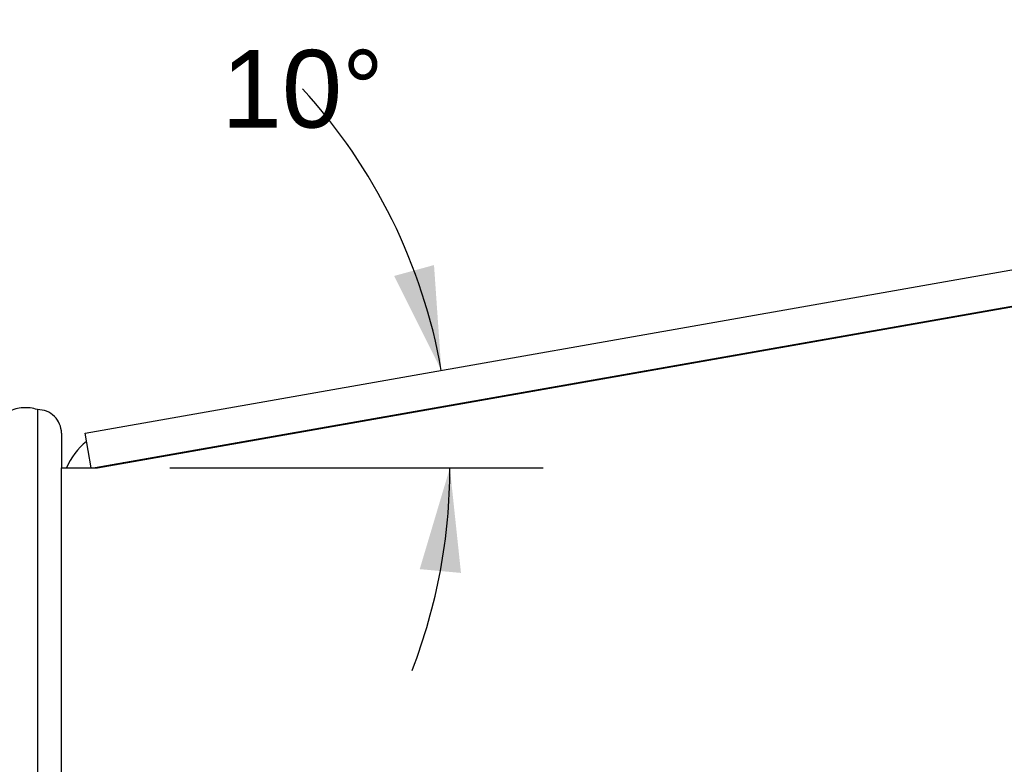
# Model space of a CAD drawing. Header units: inches. Extents: x 0 to 29.3, y 0 to 19.
# Tile 50 of 67: x 16.4 to 18, y 7.5 to 8.8. Entities that reach past the tile are written whole.
import ezdxf

# ---------------------------------------------------------------- set-up
doc = ezdxf.new("R2010")
doc.units = ezdxf.units.IN
doc.header["$LTSCALE"] = 1.612069
doc.header["$MEASUREMENT"] = 0
doc.layers.get('0').update_dxf_attribs({"linetype": 'CONTINUOUS'})
doc.layers.add('DIMENSIONS', color=7, linetype='CONTINUOUS')
doc.styles.get("Standard").update_dxf_attribs({"font": 'arial.ttf'})
doc.dimstyles.new('DIMSTYLE_1', dxfattribs={"dimtxt": 0.12931, "dimasz": 0.172414, "dimexe": 0.09, "dimexo": 0.07, "dimgap": 0.0375, "dimtad": 0, "dimtih": 1, "dimtoh": 1, "dimzin": 4, "dimdsep": 46, "dimtxsty": 'Standard', "dimblk": '_FILLED', "dimblk1": '_FILLED', "dimblk2": '_FILLED', "dimcen": 0.09, "dimazin": 1, "dimtfac": 1, "dimtofl": 0, "dimtmove": 0, "dimatfit": 3, "dimldrblk": '_FILLED', "dimfxl": 0, "dimtolj": 1, "dimtzin": 4, "dimarcsym": 0})
doc.dimstyles.new('DIMSTYLE_2', dxfattribs={"dimtxt": 0.12931, "dimasz": 0.172414, "dimexe": 0.09, "dimexo": 0.07, "dimgap": 0.0375, "dimtad": 0, "dimtih": 1, "dimtoh": 1, "dimdec": 0, "dimzin": 4, "dimdsep": 46, "dimtxsty": 'Standard', "dimblk": '_FILLED', "dimblk1": '_FILLED', "dimblk2": '_FILLED', "dimcen": 0.09, "dimadec": 0, "dimazin": 1, "dimtfac": 1, "dimtofl": 0, "dimtmove": 0, "dimatfit": 3, "dimldrblk": '_FILLED', "dimfxl": 0, "dimtolj": 1, "dimtzin": 4, "dimarcsym": 0})

# ---------------------------------------------------------------- blocks, each defined once
blk = doc.blocks.new('*D2')
at = {"layer": 'DIMENSIONS', "color": 2, "linetype": 'Continuous'}
blk.add_line((16.6476, 8.0332), (17.269, 8.0332), dxfattribs=at)
for start, end in [(10, 42.4307), (338.894, 360)]:
    blk.add_arc((16.1777, 8.0332), 0.9361, start, end, dxfattribs=at)
for points in [[(17.0209, 8.353), (17.0996, 8.1958), (17.0874, 8.3712)], [(17.1323, 7.8584), (17.1138, 8.0332), (17.0636, 7.8647)]]:
    blk.add_solid(points, dxfattribs=at)
at = {"layer": 'DIMENSIONS', "color": 2, "linetype": 'Continuous', "insert": (16.8686, 8.7295), "char_height": 0.12931, "width": 0.287143, "attachment_point": 2, "line_spacing_factor": 0.9}
blk.add_mtext('10\\fgdt;{\\fgdt;~}', dxfattribs=at)
blk = doc.blocks.new('_FILLED')
at = {"color": 0, "linetype": 'ByBlock'}
blk.add_solid([(0, 0), (-1, 0.2), (-1, -0.2)], dxfattribs=at)
blk = doc.blocks.new('*D17')
at = {"layer": 'DIMENSIONS', "color": 2, "linetype": 'Continuous'}
for p, q in [((15.7789, 5.5531), (17.2164, 5.5531)), ((19.8959, 5.5531), (18.4585, 5.5531))]:
    blk.add_line(p, q, dxfattribs=at)
at = {"layer": 'DIMENSIONS', "color": 2, "linetype": 'Continuous', "xscale": 0.1724137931, "yscale": 0.1724137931, "zscale": 0.1724137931, "rotation": 180}
blk.add_blockref('_FILLED', (15.7789, 5.5531), dxfattribs=at)
at = {"layer": 'DIMENSIONS', "color": 2, "linetype": 'Continuous', "xscale": 0.1724137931, "yscale": 0.1724137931, "zscale": 0.1724137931}
blk.add_blockref('_FILLED', (19.8959, 5.5531), dxfattribs=at)
at = {"layer": 'DIMENSIONS', "color": 2, "linetype": 'Continuous', "insert": (17.8374, 5.6178), "char_height": 0.12931, "width": 1.112838, "attachment_point": 2, "line_spacing_factor": 0.9}
blk.add_mtext('4.12 USABLE\\PDEPTH', dxfattribs=at)

msp = doc.modelspace()

# ---------------------------------------------------------------- linework, layer by layer
at = {"color": 3, "linetype": 'Continuous'}
for p, q in [((16.5063, 8.0912), (20.4122, 8.7799)), ((16.5269, 8.0332), (20.4069, 8.7174)), ((16.4669, 7.5005), (16.4669, 8.0332)), ((16.4669, 8.0332), (16.5269, 8.0332))]:
    msp.add_line(p, q, dxfattribs=at)
at = {"color": 7, "linetype": 'Continuous'}
for p, q in [((20.3548, 8.7088), (16.5232, 8.0332)), ((16.427, 8.1304), (16.427, 1.5561)), ((16.4669, 8.0911), (16.4669, 8.0332)), ((16.5166, 8.0332), (16.5063, 8.0912))]:
    msp.add_line(p, q, dxfattribs=at)
msp.add_lwpolyline([(16.427, 8.1304), (16.424, 8.1313), (16.421, 8.132), (16.418, 8.1326), (16.415, 8.1331), (16.4119, 8.1334), (16.4089, 8.1336), (16.4059, 8.1336), (16.4028, 8.1335), (16.3998, 8.1332), (16.3968, 8.1328), (16.3938, 8.1322), (16.3908, 8.1315), (16.3878, 8.1306), (16.3848, 8.1296), (16.3818, 8.1284), (16.3788, 8.1271), (16.3759, 8.1257), (16.3729, 8.1241), (16.37, 8.1223), (16.3671, 8.1204), (16.3643, 8.1184), (16.3614, 8.1162)], dxfattribs=at)
for centre, radius, start, end in [((16.4277, 8.0911), 0.0393, 0, 90.9526), ((16.5789, 7.9903), 0.052, 100, 108.9534)]:
    msp.add_arc(centre, radius, start, end, dxfattribs=at)
at = {"color": 3, "linetype": 'Continuous'}
msp.add_arc((16.5789, 7.9903), 0.112, 128.8187, 157.4313, dxfattribs=at)

# ---------------------------------------------------------------- dimensions: what is measured, and where the dimension line sits
at = {"layer": 'DIMENSIONS', "color": 2, "linetype": 'Continuous'}
dim = msp.add_angular_dim_2l(base=(17.1102, 8.1148), line1=((16.5683, 8.0332), (16.5776, 8.0332)), line2=((17.0214, 8.182), (17.0306, 8.1836)), dimstyle='DIMSTYLE_2', dxfattribs=at)
dim.commit()
dim.dimension.update_dxf_attribs({"geometry": '*D2', "text_midpoint": (16.8686, 8.6648), "dimtype": 162})
dim = msp.add_linear_dim(base=(15.7789, 5.5531), p1=(19.8959, 6.1855), p2=(15.7789, 8.0332), angle=180, text='<> USABLE\\PDEPTH', dimstyle='DIMSTYLE_1', dxfattribs=at)
dim.commit()
dim.dimension.update_dxf_attribs({"geometry": '*D17', "text_midpoint": (17.8374, 5.4561), "dimtype": 160})

doc.saveas('drawing.dxf')
